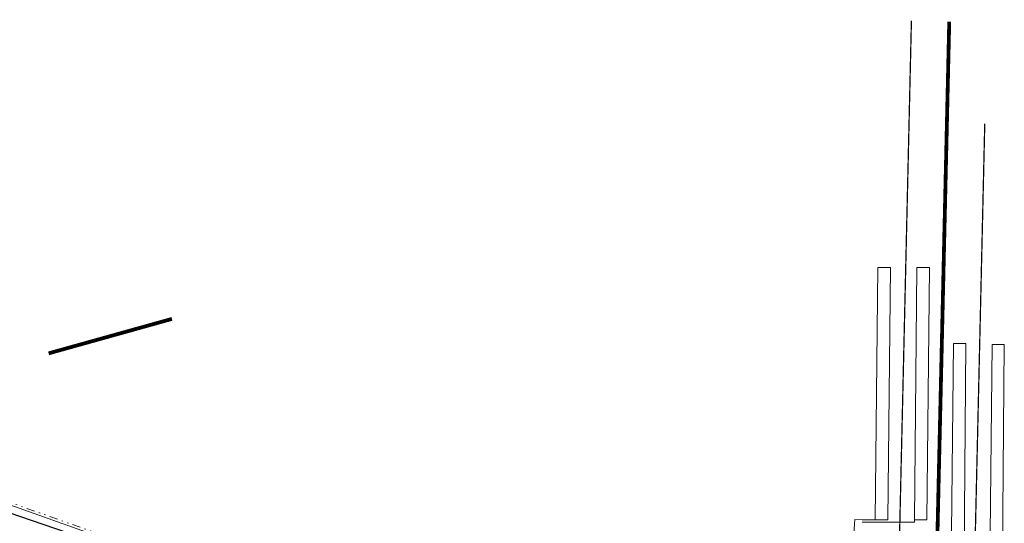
# Model space of a CAD drawing. Extents: x 133810 to 134220, y 448637 to 448926.
# Tile 10 of 13: x 133990 to 134068, y 448804 to 448844. Entities that reach past the tile are written whole.
import ezdxf

# ---------------------------------------------------------------- set-up
doc = ezdxf.new("R2010")
doc.units = 0
doc.header["$MEASUREMENT"] = 0
for name, pattern in [('DGN Style 6', [17.238445, 6.344328, -3.62533, 0.009063, -3.62533, 0.009063, -3.62533]), ('VW-1-3_STREEP-N', [4, 1, -3]), ('VW-1-3_STREEP30-N', [4, 1, -3])]:
    doc.linetypes.add(name, pattern=pattern)
doc.layers.add('1-kabel nieuw', color=2, linetype='Continuous')
for name, color, linetype, lineweight in [('N-WA-VW-VRI-BESTAAND-LUSSEN', 1, 'Continuous', 0), ('N-WA-VW-VRI-KABELTRACE-BESTAAND', 1, 'Continuous', 0), ('N-WA-VW-VRI-KOPPELKABEL BESTAAND', 12, 'DGN Style 6', 13), ('N-WA-VW-VRI-UITSLIJPER BESTAAND', 11, 'Continuous', 0), ('N-WE-VW-MARKERING_LANGS_STREEP_13_010-G', 7, 'VW-1-3_STREEP-N', 0), ('N-WE-VW-MARKERING_LANGS_STREEP_13_030-G', 7, 'VW-1-3_STREEP30-N', 30)]:
    doc.layers.add(name, color=color, linetype=linetype, lineweight=lineweight)

msp = doc.modelspace()

# ---------------------------------------------------------------- linework, layer by layer
at = {"layer": '1-kabel nieuw', "elevation": 1.076}
msp.add_lwpolyline([(134046.147, 448791.669), (134044.645, 448790.01), (134043.483, 448788.911), (134042.559, 448788.583), (134037.043, 448788.558), (134034.379, 448789.038), (134030.216, 448790.605), (134027.001, 448791.97), (134023.79, 448792.96), (134015.17, 448796.015), (134001.798, 448800.942), (133986.38, 448806.218), (133975.251, 448810.211), (133967.148, 448812.88), (133960.239, 448815.385), (133958.969, 448815.837)], dxfattribs=at)
at = {"layer": 'N-WA-VW-VRI-BESTAAND-LUSSEN', "flags": 128}
for points in [[(134057.932, 448824.727), (134058.948, 448824.727), (134058.736, 448804.745), (134057.72, 448804.745)], [(134061.022, 448824.727), (134062.038, 448824.727), (134061.826, 448804.745), (134060.853, 448804.745)], [(134064.917, 448818.716), (134064.748, 448798.692), (134063.732, 448798.734), (134063.943, 448818.716)], [(134066.991, 448818.631), (134067.965, 448818.631), (134067.796, 448798.607), (134066.78, 448798.607)]]:
    msp.add_lwpolyline(points, close=True, dxfattribs=at)
at = {"layer": 'N-WA-VW-VRI-KABELTRACE-BESTAAND', "ltscale": 0.1}
msp.add_line((134056.712, 448804.745), (134056.113, 448804.769), dxfattribs=at)
at = {"layer": 'N-WA-VW-VRI-KABELTRACE-BESTAAND', "ltscale": 0.1, "flags": 128}
msp.add_lwpolyline([(133963.861, 448814.929), (133976.549, 448810.375), (133981.215, 448808.813), (133983.781, 448807.827), (134005.523, 448800.086)], dxfattribs=at)
msp.add_lwpolyline([(134056.113, 448804.769, -0.037373), (134055.768, 448801.735), (134055.766, 448801.725), (134055.764, 448801.714, -0.014879), (134055.622, 448800.945)], format="xyb", dxfattribs=at)
at = {"layer": 'N-WA-VW-VRI-KOPPELKABEL BESTAAND', "ltscale": 0.1, "flags": 128}
msp.add_lwpolyline([(134005.587, 448800.275), (133983.85, 448808.015), (133981.283, 448809.001), (133976.615, 448810.564), (133963.839, 448815.149)], dxfattribs=at)
at = {"layer": 'N-WA-VW-VRI-UITSLIJPER BESTAAND'}
for p, q in [((134056.712, 448804.745), (134057.72, 448804.745)), ((134056.712, 448804.545), (134060.851, 448804.545)), ((134060.853, 448804.745), (134060.851, 448804.545))]:
    msp.add_line(p, q, dxfattribs=at)
at = {"layer": 'N-WE-VW-MARKERING_LANGS_STREEP_13_010-G', "const_width": 0.1, "flags": 128}
for points in [[(134060.602, 448844.295), (134059.575, 448799.756)], [(134066.415, 448836.132), (134065.431, 448793.406)]]:
    msp.add_lwpolyline(points, dxfattribs=at)
at = {"layer": 'N-WE-VW-MARKERING_LANGS_STREEP_13_030-G', "const_width": 0.3, "flags": 128}
for points in [[(134063.601, 448844.226), (134062.464, 448794.871)], [(134001.995, 448820.662), (133992.218, 448817.931)]]:
    msp.add_lwpolyline(points, dxfattribs=at)

doc.saveas('drawing.dxf')
